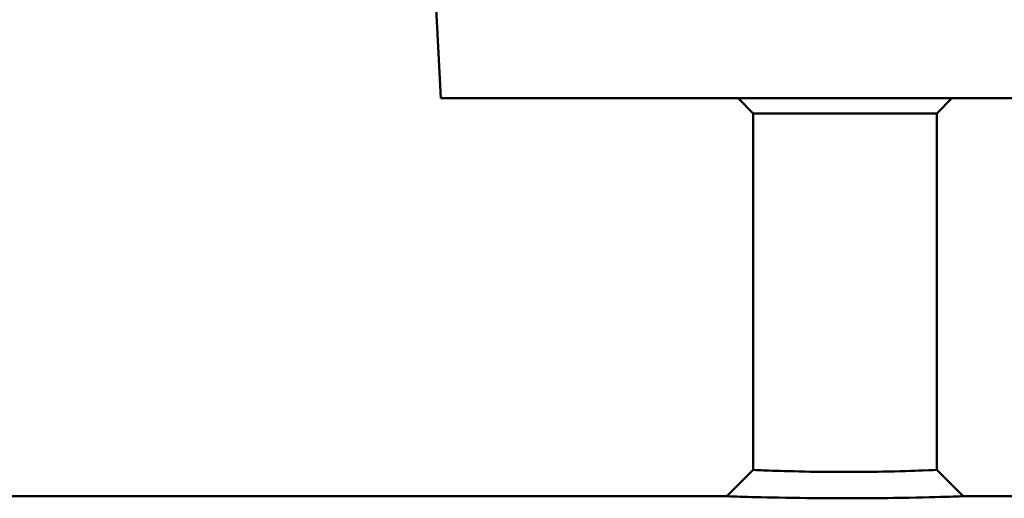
# Model space of a CAD drawing. Header units: millimetres. Extents: x 290 to 890, y 15 to 814.
# Tile 4 of 12: x 509 to 606, y 677 to 724. Entities that reach past the tile are written whole.
import ezdxf

# ---------------------------------------------------------------- set-up
doc = ezdxf.new("R2010")
doc.units = ezdxf.units.MM
doc.layers.add('Visible (ISO)', color=7, linetype='Continuous', lineweight=50)

msp = doc.modelspace()

# ---------------------------------------------------------------- linework, layer by layer
at = {"layer": 'Visible (ISO)'}
for p, q in [((550.416, 716.486), (549.783, 728.563)), ((629.63, 716.486), (550.416, 716.486)), ((581.023, 715.016), (579.553, 716.486)), ((599.023, 715.016), (600.493, 716.486)), ((599.023, 715.016), (581.023, 715.016)), ((581.023, 680.096), (581.023, 715.016)), ((599.023, 680.096), (599.023, 715.016)), ((578.434, 677.516), (581.023, 680.096)), ((599.023, 680.096), (601.612, 677.516)), ((426.023, 677.516), (578.434, 677.516)), ((601.612, 677.516), (754.023, 677.516))]:
    msp.add_line(p, q, dxfattribs=at)
for points, knots in [([(590.023, 679.893), (589.041, 679.893), (588.059, 679.9), (585.641, 679.936), (584.29, 679.973), (582.311, 680.04), (581.63, 680.069), (581.112, 680.092), (581.025, 680.096), (581.025, 680.096)], [0, 0, 0, 0, 0.377744, 0.377744, 0.982136, 0.982136, 1.53251, 1.53251, 1.812287, 1.812287, 1.812287, 1.812287]), ([(599.023, 680.096), (599.022, 680.096), (598.544, 680.073), (596.721, 680.003), (595.329, 679.957), (592.557, 679.906), (591.29, 679.893), (590.023, 679.893)], [5.436823, 5.436823, 5.436823, 5.436823, 6.080414, 6.080414, 6.761768, 6.761768, 7.249109, 7.249109, 7.249109, 7.249109]), ([(578.436, 677.516), (578.436, 677.516), (578.548, 677.512), (579.216, 677.49), (580.093, 677.461), (582.64, 677.394), (584.38, 677.357), (587.494, 677.322), (588.758, 677.315), (590.023, 677.315)], [-1.812287, -1.812287, -1.812287, -1.812287, -1.53251, -1.53251, -0.982136, -0.982136, -0.377744, -0.377744, 0, 0, 0, 0]), ([(590.023, 677.315), (591.655, 677.315), (593.286, 677.327), (596.855, 677.378), (598.647, 677.424), (600.996, 677.494), (601.611, 677.516), (601.612, 677.516)], [-7.249109, -7.249109, -7.249109, -7.249109, -6.761768, -6.761768, -6.080414, -6.080414, -5.436823, -5.436823, -5.436823, -5.436823])]:
    msp.add_open_spline(points, degree=3, knots=knots, dxfattribs=at)

doc.saveas('drawing.dxf')
